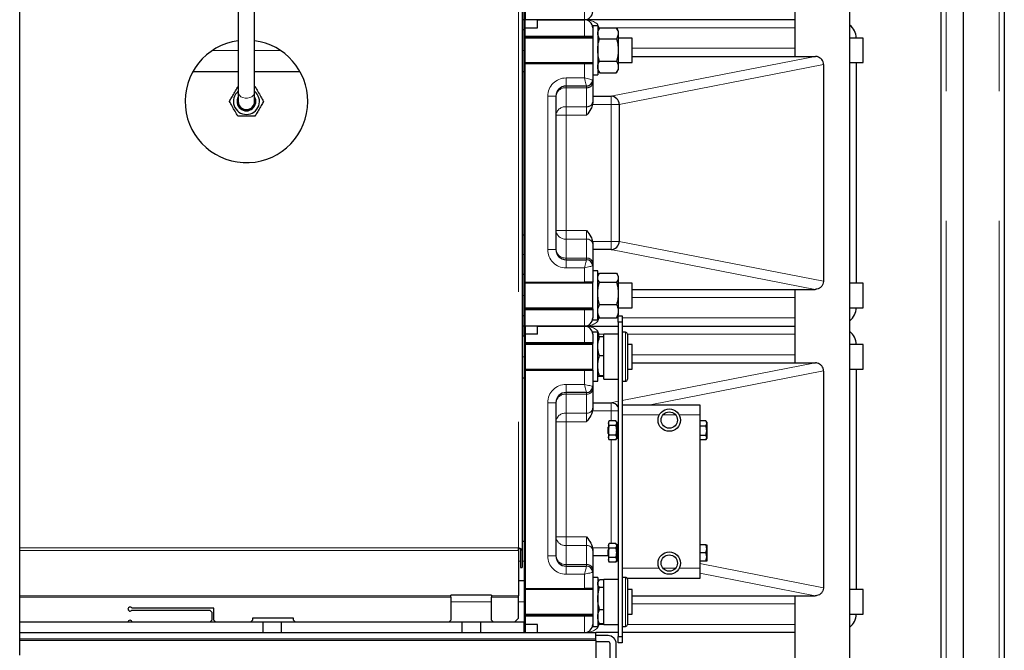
# Model space of a CAD drawing. Header units: millimetres. Extents: x 26 to 242, y 76 to 156.
# Tile 35 of 72: x 111 to 120, y 88 to 94. Entities that reach past the tile are written whole.
import ezdxf

# ---------------------------------------------------------------- set-up
doc = ezdxf.new("R2010")
doc.units = ezdxf.units.MM
doc.linetypes.add('PHANTOM', pattern=[12.7, 6.35, -1.27, 1.27, -1.27, 1.27, -1.27])

msp = doc.modelspace()

# ---------------------------------------------------------------- linework, layer by layer
at = {"color": 8, "linetype": 'PHANTOM', "lineweight": 18}
for p, q in [((119.7933, 104.7668), (119.7933, 79.6651)), ((120.3133, 104.7668), (120.3133, 79.6651)), ((115.6073, 97.72), (115.6073, 88.8642)), ((116.2533, 94.0359), (116.2533, 94.1959)), ((116.2533, 93.8759), (116.2533, 94.0359)), ((116.3933, 93.9559), (116.3833, 93.9559)), ((116.3933, 93.9559), (116.3933, 93.9432)), ((118.3123, 93.9559), (116.3933, 93.9559)), ((116.2533, 93.8759), (115.6733, 93.8759)), ((116.2533, 93.8659), (116.2533, 93.8759)), ((116.2533, 93.8759), (116.3333, 93.8759)), ((112.8633, 93.7359), (112.6117, 93.7359)), ((113.275, 93.7359), (113.0233, 93.7359)), ((115.6633, 93.7359), (115.6433, 93.7359)), ((116.7208, 93.7559), (118.3123, 93.7559)), ((116.2533, 93.4659), (116.2533, 93.6059)), ((116.5111, 93.2859), (118.5111, 93.6759)), ((118.5933, 93.5972), (116.5933, 93.2072)), ((116.0733, 93.4659), (116.2533, 93.4659)), ((116.0733, 93.4659), (116.0733, 93.3859)), ((116.0733, 93.3693), (116.0733, 93.3859)), ((116.0733, 93.3693), (116.0733, 93.1837)), ((116.2733, 93.3693), (116.0733, 93.3693)), ((116.2733, 93.3693), (116.2733, 93.3859)), ((116.2733, 93.1837), (116.2733, 93.3693)), ((115.8933, 91.7859), (115.8933, 93.2859)), ((115.8933, 93.2859), (115.9733, 93.2859)), ((116.5133, 93.2859), (116.5133, 93.2059)), ((116.0733, 93.1837), (116.2733, 93.1837)), ((116.0733, 93.1837), (116.0733, 93.1003)), ((116.2733, 93.1003), (116.2733, 93.1837)), ((116.5133, 93.2059), (116.3315, 93.2059)), ((116.5133, 91.8659), (116.5133, 93.2059)), ((116.5933, 93.2059), (116.5133, 93.2059)), ((115.9733, 93.1003), (116.0733, 93.1003)), ((116.0733, 93.1003), (116.0733, 91.9716)), ((116.2733, 93.1003), (116.0733, 93.1003)), ((115.9733, 91.9716), (116.0733, 91.9716)), ((116.0733, 91.8881), (116.0733, 91.9716)), ((116.0733, 91.9716), (116.2733, 91.9716)), ((116.2733, 91.8881), (116.2733, 91.9716)), ((116.0733, 91.8881), (116.0733, 91.7025)), ((116.2733, 91.8881), (116.0733, 91.8881)), ((116.2733, 91.7025), (116.2733, 91.8881)), ((115.8933, 91.7859), (115.9733, 91.7859)), ((116.3315, 91.8659), (116.5133, 91.8659)), ((118.5111, 91.3959), (116.5111, 91.7859)), ((116.5933, 91.8659), (116.5133, 91.8659)), ((116.5133, 91.8659), (116.5133, 91.7859)), ((116.5933, 91.8647), (118.5933, 91.4747)), ((115.6633, 91.7359), (115.6433, 91.7359)), ((116.0733, 91.6859), (116.0733, 91.7025)), ((116.0733, 91.7025), (116.2733, 91.7025)), ((116.0733, 91.6059), (116.0733, 91.6859)), ((116.2733, 91.6859), (116.2733, 91.7025)), ((116.2533, 91.6059), (116.0733, 91.6059)), ((116.2533, 91.4659), (116.2533, 91.6059)), ((115.6633, 91.3359), (115.6433, 91.3359)), ((118.3123, 91.3159), (116.7208, 91.3159)), ((115.6733, 91.1959), (116.2533, 91.1959)), ((116.2533, 91.1959), (116.2533, 91.2059)), ((116.3333, 91.1959), (116.2533, 91.1959)), ((116.2533, 91.0359), (116.2533, 91.1959)), ((116.3933, 91.1159), (116.3833, 91.1159)), ((116.3933, 91.1253), (116.3933, 91.1159)), ((116.3933, 91.1159), (116.5833, 91.1159)), ((116.6233, 91.1159), (118.3123, 91.1159)), ((116.2533, 90.8759), (116.2533, 91.0359)), ((116.3933, 90.9559), (116.3833, 90.9559)), ((116.3933, 90.9559), (116.3933, 90.9286)), ((116.4433, 90.9559), (116.3933, 90.9559)), ((116.6533, 90.8805), (116.6533, 90.9759)), ((118.3123, 90.9559), (116.6733, 90.9559)), ((116.2533, 90.8759), (115.6733, 90.8759)), ((116.2533, 90.8659), (116.2533, 90.8759)), ((116.2533, 90.8759), (116.3333, 90.8759)), ((116.6533, 90.4959), (116.6533, 90.8805)), ((115.6633, 90.7359), (115.6433, 90.7359)), ((116.7208, 90.7559), (118.3123, 90.7559)), ((116.6233, 90.3078), (118.5111, 90.6759)), ((116.2533, 90.4659), (116.2533, 90.6059)), ((118.5933, 90.5972), (116.8945, 90.2659)), ((116.0733, 90.4659), (116.2533, 90.4659)), ((116.0733, 90.4659), (116.0733, 90.3859)), ((116.0733, 90.3693), (116.0733, 90.3859)), ((116.0733, 90.3693), (116.0733, 90.1837)), ((116.2733, 90.3693), (116.0733, 90.3693)), ((116.2733, 90.3693), (116.2733, 90.3859)), ((116.2733, 90.1837), (116.2733, 90.3693)), ((115.8933, 88.7859), (115.8933, 90.2859)), ((115.8933, 90.2859), (115.9733, 90.2859)), ((116.5111, 90.2859), (116.5833, 90.3)), ((116.5133, 90.2859), (116.5133, 90.2059)), ((116.0733, 90.1837), (116.2733, 90.1837)), ((116.0733, 90.1837), (116.0733, 90.1003)), ((116.2733, 90.1003), (116.2733, 90.1837)), ((116.5133, 90.2059), (116.3315, 90.2059)), ((116.5833, 90.2059), (116.5133, 90.2059)), ((116.5133, 90.1083), (116.5133, 90.2059)), ((116.9853, 90.1659), (116.6233, 90.1659)), ((117.1458, 90.1659), (117.0209, 90.1659)), ((117.3833, 90.1659), (117.1813, 90.1659)), ((115.9733, 90.1003), (116.0733, 90.1003)), ((116.0733, 90.1003), (116.0733, 88.9716)), ((116.2733, 90.1003), (116.0733, 90.1003)), ((116.5133, 88.9083), (116.5133, 89.9235)), ((115.9733, 88.9716), (116.0733, 88.9716)), ((116.0733, 88.8881), (116.0733, 88.9716)), ((116.0733, 88.9716), (116.2733, 88.9716)), ((116.0733, 88.8881), (116.0733, 88.7025)), ((116.2733, 88.8881), (116.0733, 88.8881)), ((116.2733, 88.8881), (116.2733, 88.9716)), ((116.2733, 88.7025), (116.2733, 88.8881)), ((115.6073, 88.8642), (110.7233, 88.8642)), ((115.6073, 88.8387), (110.7233, 88.8387)), ((115.8933, 88.7859), (115.9733, 88.7859)), ((116.3315, 88.8659), (116.4883, 88.8659)), ((115.6273, 88.7359), (115.6073, 88.7359)), ((115.6633, 88.7359), (115.6433, 88.7359)), ((116.0733, 88.6859), (116.0733, 88.7025)), ((116.0733, 88.7025), (116.2733, 88.7025)), ((116.2733, 88.6859), (116.2733, 88.7025)), ((117.3833, 88.7106), (118.5933, 88.4747)), ((116.0733, 88.6059), (116.0733, 88.6859)), ((116.2533, 88.6059), (116.0733, 88.6059)), ((116.2533, 88.4659), (116.2533, 88.6059)), ((116.6233, 88.6659), (116.9853, 88.6659)), ((117.0209, 88.6659), (117.1458, 88.6659)), ((117.1813, 88.6659), (117.3833, 88.6659)), ((118.5111, 88.3959), (117.3833, 88.6158)), ((116.6533, 88.5019), (116.6533, 88.5759)), ((116.6533, 88.0959), (116.6533, 88.5019)), ((110.7233, 88.3951), (114.9433, 88.3951)), ((114.9433, 88.381), (110.7233, 88.381)), ((115.3433, 88.3359), (114.9433, 88.3359)), ((115.3433, 88.3951), (115.6073, 88.3951)), ((115.6073, 88.381), (115.3433, 88.381)), ((115.6633, 88.3359), (115.6073, 88.3359)), ((118.3123, 88.3159), (116.7208, 88.3159)), ((115.6733, 88.1959), (116.2533, 88.1959)), ((116.2533, 88.1959), (116.2533, 88.2059)), ((116.3333, 88.1959), (116.2533, 88.1959)), ((116.2533, 88.0359), (116.2533, 88.1959)), ((116.3933, 88.1159), (116.3833, 88.1159)), ((116.3933, 88.13), (116.3933, 88.1159)), ((116.3933, 88.1159), (116.4433, 88.1159)), ((116.6733, 88.1159), (118.3123, 88.1159)), ((116.3633, 87.9585), (110.7233, 87.9585))]:
    msp.add_line(p, q, dxfattribs=at)
at = {"color": 7, "linetype": 'Continuous', "lineweight": 25}
for p, q in [((119.9633, 79.6651), (119.9633, 104.7668)), ((120.3633, 104.7559), (120.3633, 79.6759)), ((119.7433, 104.3859), (119.7433, 80.0442)), ((115.6433, 97.6438), (115.6433, 88.8442)), ((118.8503, 87.5879), (118.8503, 97.0887)), ((115.6633, 97.0359), (115.6633, 94.0359)), ((115.6733, 97.0359), (115.6733, 94.0359)), ((110.7233, 87.8142), (110.7233, 96.5142)), ((112.8633, 94.5868), (112.8633, 93.3238)), ((113.0233, 93.3238), (113.0233, 94.5886)), ((118.3123, 94.3959), (118.3123, 93.6759)), ((115.6633, 94.0359), (115.6633, 94.1359)), ((115.6633, 94.0359), (115.6433, 94.0359)), ((115.6633, 93.9359), (115.6633, 94.0359)), ((115.6733, 94.0359), (115.6633, 94.0359)), ((115.6633, 91.0359), (115.6633, 94.0359)), ((116.2533, 94.0359), (115.6733, 94.0359)), ((115.6733, 91.0359), (115.6733, 94.0359)), ((115.7933, 93.9559), (115.7933, 94.0359)), ((115.7933, 94.0359), (116.2533, 94.0359)), ((118.3123, 94.0359), (116.2533, 94.0359)), ((115.6633, 93.9359), (115.6433, 93.9359)), ((115.6733, 93.9559), (115.7933, 93.9559)), ((116.3833, 93.9759), (116.3333, 93.9759)), ((116.3333, 93.9759), (116.3333, 93.9559)), ((116.3333, 93.9559), (116.3333, 93.8759)), ((116.3833, 93.9759), (116.3833, 93.7339)), ((116.3989, 93.9529), (116.3833, 93.9259)), ((116.4003, 93.9553), (116.5663, 93.9553)), ((116.5833, 93.9259), (116.5677, 93.9529)), ((116.5833, 93.9259), (116.5833, 93.9023)), ((116.5833, 93.9023), (116.5833, 93.7396)), ((115.6733, 93.8659), (116.2533, 93.8659)), ((116.3333, 93.8559), (115.6733, 93.8559)), ((116.3333, 93.8659), (116.2533, 93.8659)), ((116.3333, 93.8759), (116.3333, 93.8659)), ((116.3333, 93.8659), (116.3333, 93.7339)), ((116.4003, 93.8493), (116.5663, 93.8493)), ((116.7208, 93.8559), (116.5833, 93.8559)), ((116.7208, 93.7359), (116.7208, 93.8559)), ((118.9808, 93.8559), (118.8503, 93.8559)), ((118.9808, 93.7359), (118.9808, 93.8559)), ((116.3333, 93.7339), (116.3333, 93.6059)), ((116.3833, 93.7339), (116.3833, 93.4959)), ((116.5833, 93.7396), (116.5833, 93.5732)), ((116.7208, 93.6159), (116.7208, 93.7359)), ((118.9808, 93.6159), (118.9808, 93.7359)), ((115.6733, 93.6159), (116.3333, 93.6159)), ((115.6733, 93.6059), (116.2533, 93.6059)), ((116.2533, 93.6059), (116.3333, 93.6059)), ((116.3333, 93.6059), (116.3333, 93.4459)), ((116.4003, 93.6299), (116.5663, 93.6299)), ((116.5833, 93.6159), (116.7208, 93.6159)), ((116.7208, 93.6759), (118.5111, 93.6759)), ((118.5111, 93.6759), (118.5133, 93.6759)), ((118.8503, 93.6159), (118.9808, 93.6159)), ((118.9133, 93.6159), (118.9133, 91.4559)), ((112.8633, 93.5259), (112.4181, 93.5259)), ((113.4686, 93.5259), (113.0233, 93.5259)), ((115.6633, 93.5259), (115.6433, 93.5259)), ((116.3833, 93.5459), (116.3989, 93.5189)), ((116.3987, 93.5194), (116.4003, 93.5166)), ((116.4003, 93.5166), (116.5663, 93.5166)), ((116.5663, 93.5166), (116.5679, 93.5194)), ((116.5677, 93.5189), (116.5833, 93.5459)), ((116.5833, 93.5732), (116.5833, 93.5459)), ((118.5933, 93.5959), (118.5933, 91.4759)), ((116.3333, 93.4959), (116.3833, 93.4959)), ((116.3333, 93.4459), (116.3333, 93.4194)), ((116.3333, 93.4194), (116.3333, 93.2338)), ((112.8596, 93.3809), (112.8633, 93.3809)), ((112.8633, 93.3238), (112.8633, 93.2359)), ((113.0233, 93.3809), (113.027, 93.3809)), ((113.0233, 93.2359), (113.0233, 93.3238)), ((116.2733, 93.3859), (116.0733, 93.3859)), ((115.9733, 93.2859), (115.9733, 91.7859)), ((116.3333, 93.2236), (116.3315, 93.2059)), ((116.3333, 93.2859), (116.5133, 93.2859)), ((116.3333, 93.2338), (116.3333, 93.2236)), ((116.5933, 93.2059), (116.5933, 91.8659)), ((115.6633, 91.9259), (115.6433, 91.9259)), ((116.3315, 91.8659), (116.3333, 91.8483)), ((116.3333, 91.8483), (116.3333, 91.8381)), ((116.3333, 91.8381), (116.3333, 91.6524)), ((116.5133, 91.7859), (116.3333, 91.7859)), ((116.0733, 91.6859), (116.2733, 91.6859)), ((116.3333, 91.6524), (116.3333, 91.6259)), ((116.3333, 91.6259), (116.3333, 91.4659)), ((115.6633, 91.5421), (115.6433, 91.5421)), ((116.3833, 91.5759), (116.3333, 91.5759)), ((116.3833, 91.5098), (116.3833, 91.5759)), ((116.3939, 91.5442), (116.3833, 91.5259)), ((116.3833, 91.0959), (116.3833, 91.5098)), ((116.4003, 91.5541), (116.5663, 91.5541)), ((116.5833, 91.5259), (116.5727, 91.5442)), ((116.5833, 91.5259), (116.5833, 91.5095)), ((116.5833, 91.5095), (116.5833, 91.3558)), ((115.6733, 91.4659), (116.2533, 91.4659)), ((116.3333, 91.4559), (115.6733, 91.4559)), ((116.3333, 91.4659), (116.2533, 91.4659)), ((116.3333, 91.2059), (116.3333, 91.4659)), ((116.4003, 91.4649), (116.5663, 91.4649)), ((116.7208, 91.4559), (116.5833, 91.4559)), ((116.7208, 91.3359), (116.7208, 91.4559)), ((116.7208, 91.3959), (118.5111, 91.3959)), ((118.3123, 91.3959), (118.3123, 90.6759)), ((118.5133, 91.3959), (118.5111, 91.3959)), ((118.9808, 91.4559), (118.8503, 91.4559)), ((118.9808, 91.3359), (118.9808, 91.4559)), ((116.5833, 91.3558), (116.5833, 91.1822)), ((116.7208, 91.2159), (116.7208, 91.3359)), ((118.9808, 91.2159), (118.9808, 91.3359)), ((115.6733, 91.2159), (116.3333, 91.2159)), ((115.6733, 91.2059), (116.2533, 91.2059)), ((116.2533, 91.2059), (116.3333, 91.2059)), ((116.3333, 91.2059), (116.3333, 91.1959)), ((116.3333, 91.1959), (116.3333, 91.1159)), ((116.4003, 91.2467), (116.5663, 91.2467)), ((116.5833, 91.2159), (116.7208, 91.2159)), ((118.8503, 91.2159), (118.9808, 91.2159)), ((115.6633, 91.1359), (115.6433, 91.1359)), ((115.6633, 91.0359), (115.6633, 91.1359)), ((116.3333, 91.0959), (116.3333, 91.1159)), ((116.3833, 91.1459), (116.3939, 91.1276)), ((116.3944, 91.128), (116.4003, 91.1177)), ((116.4003, 91.1177), (116.5663, 91.1177)), ((116.5663, 91.1177), (116.5721, 91.128)), ((116.5727, 91.1276), (116.5833, 91.1459)), ((116.5833, 91.1822), (116.5833, 91.1459)), ((116.5833, 91.1359), (116.6233, 91.1359)), ((116.5833, 91.0759), (116.5833, 91.1359)), ((116.6233, 91.1359), (116.6233, 91.0759)), ((115.6633, 91.0359), (115.6433, 91.0359)), ((115.6633, 90.9359), (115.6633, 91.0359)), ((115.6733, 91.0359), (115.6633, 91.0359)), ((115.6633, 91.0359), (115.6633, 88.0359)), ((116.2533, 91.0359), (115.6733, 91.0359)), ((115.6733, 91.0359), (115.6733, 88.0359)), ((115.7933, 91.0359), (116.2533, 91.0359)), ((115.7933, 90.9559), (115.7933, 91.0359)), ((116.2533, 91.0359), (116.5833, 91.0359)), ((116.3333, 91.0959), (116.3833, 91.0959)), ((116.6233, 91.0759), (116.5833, 91.0759)), ((116.5833, 91.0759), (116.5833, 87.9959)), ((116.6233, 91.0759), (116.6233, 87.9959)), ((116.6233, 91.0359), (118.3123, 91.0359)), ((115.6633, 90.9359), (115.6433, 90.9359)), ((115.7933, 90.9559), (115.6733, 90.9559)), ((116.3833, 90.9759), (116.3333, 90.9759)), ((116.3333, 90.9559), (116.3333, 90.9759)), ((116.3333, 90.9559), (116.3333, 90.8759)), ((116.3833, 90.5888), (116.3833, 90.9759)), ((116.4433, 90.9296), (116.4003, 90.9296)), ((116.5833, 90.9559), (116.4433, 90.9559)), ((116.4433, 90.5159), (116.4433, 90.9559)), ((116.6533, 90.9759), (116.6233, 90.9759)), ((116.6733, 90.9559), (116.6733, 90.8684)), ((115.6733, 90.8659), (116.2533, 90.8659)), ((116.3333, 90.8559), (115.6733, 90.8559)), ((116.3333, 90.8659), (116.2533, 90.8659)), ((116.3333, 90.8759), (116.3333, 90.8659)), ((116.3333, 90.6059), (116.3333, 90.8659)), ((116.6733, 90.8684), (116.6733, 90.5159)), ((116.7208, 90.8559), (116.6733, 90.8559)), ((116.7208, 90.7531), (116.7208, 90.8559)), ((118.9808, 90.8559), (118.8503, 90.8559)), ((118.9808, 90.7531), (118.9808, 90.8559)), ((116.4433, 90.7436), (116.4003, 90.7436)), ((116.7208, 90.6159), (116.7208, 90.7531)), ((118.9808, 90.6159), (118.9808, 90.7531)), ((116.7208, 90.6759), (118.5111, 90.6759)), ((118.5111, 90.6759), (118.5133, 90.6759)), ((115.6633, 90.5259), (115.6433, 90.5259)), ((115.6733, 90.6159), (116.3333, 90.6159)), ((115.6733, 90.6059), (116.2533, 90.6059)), ((116.2533, 90.6059), (116.3333, 90.6059)), ((116.3333, 90.6059), (116.3333, 90.4459)), ((116.3833, 90.4959), (116.3833, 90.5888)), ((116.4433, 90.5499), (116.4003, 90.5499)), ((116.4433, 90.5422), (116.4003, 90.5422)), ((116.6733, 90.6159), (116.7208, 90.6159)), ((118.5933, 90.5959), (118.5933, 88.4759)), ((118.8503, 90.6159), (118.9808, 90.6159)), ((118.9133, 90.6159), (118.9133, 88.4559)), ((116.3333, 90.4959), (116.3833, 90.4959)), ((116.3333, 90.4459), (116.3333, 90.4194)), ((116.4433, 90.5159), (116.5833, 90.5159)), ((116.6233, 90.4959), (116.6533, 90.4959)), ((116.2733, 90.3859), (116.0733, 90.3859)), ((116.3333, 90.4194), (116.3333, 90.2338)), ((115.9733, 90.2859), (115.9733, 88.7859)), ((116.3333, 90.2859), (116.5133, 90.2859)), ((116.3333, 90.2338), (116.3333, 90.2236)), ((116.6233, 90.2659), (117.3833, 90.2659)), ((117.3833, 90.2659), (117.3833, 90.1659)), ((116.3333, 90.2236), (116.3315, 90.2059)), ((117.3833, 90.1659), (117.3833, 88.6659)), ((116.4883, 90.0509), (116.4833, 90.0459)), ((116.4833, 90.0289), (116.4833, 90.0459)), ((116.4955, 90.1083), (116.4883, 90.0959)), ((116.4883, 90.0959), (116.4883, 90.0852)), ((116.4883, 90.0852), (116.4883, 90.0159)), ((116.4955, 90.0621), (116.4883, 90.0852)), ((116.5612, 90.1083), (116.4955, 90.1083)), ((116.5612, 90.0621), (116.4955, 90.0621)), ((116.5683, 90.0959), (116.5612, 90.1083)), ((116.5612, 90.0621), (116.5683, 90.0852)), ((116.5683, 90.0959), (116.5683, 90.0852)), ((116.5833, 90.0939), (116.5683, 90.0939)), ((116.5683, 90.0852), (116.5683, 90.0159)), ((117.4422, 90.108), (117.3833, 90.108)), ((117.4422, 90.0558), (117.3833, 90.0558)), ((117.4422, 90.108), (117.4444, 90.1044)), ((117.4422, 90.0558), (117.4493, 90.0819)), ((117.4493, 90.0959), (117.4443, 90.1046)), ((117.4493, 90.0959), (117.4493, 90.0819)), ((117.4493, 90.0819), (117.4493, 90.0098)), ((116.4833, 89.9859), (116.4833, 90.0289)), ((116.4833, 89.9859), (116.4883, 89.9809)), ((116.4883, 90.0159), (116.4883, 89.9466)), ((116.4955, 89.9235), (116.4883, 89.9466)), ((116.4883, 89.9466), (116.4883, 89.9359)), ((116.5612, 89.9697), (116.4955, 89.9697)), ((116.5612, 89.9235), (116.5683, 89.9466)), ((116.5683, 90.0159), (116.5683, 89.9466)), ((116.5683, 89.9466), (116.5683, 89.9359)), ((117.4422, 89.9637), (117.3833, 89.9637)), ((117.4422, 89.9637), (117.4493, 90.0098)), ((117.4493, 90.0098), (117.4493, 89.9438)), ((117.4493, 89.9438), (117.4493, 89.9359)), ((116.4883, 89.9359), (116.4955, 89.9235)), ((116.5612, 89.9235), (116.4955, 89.9235)), ((116.5612, 89.9235), (116.5683, 89.9359)), ((116.5683, 89.9379), (116.5833, 89.9379)), ((117.4422, 89.9238), (117.3833, 89.9238)), ((117.4443, 89.9272), (117.4493, 89.9359)), ((115.6633, 88.9259), (115.6433, 88.9259)), ((116.4955, 88.9083), (116.4883, 88.8959)), ((116.4883, 88.8959), (116.4883, 88.8852)), ((116.4955, 88.8621), (116.4883, 88.8852)), ((116.4883, 88.8852), (116.4883, 88.8159)), ((116.5612, 88.9083), (116.4955, 88.9083)), ((116.5683, 88.8959), (116.5612, 88.9083)), ((116.5612, 88.8621), (116.5683, 88.8852)), ((116.5683, 88.8959), (116.5683, 88.8852)), ((116.5833, 88.8939), (116.5683, 88.8939)), ((116.5683, 88.8852), (116.5683, 88.8159)), ((117.4422, 88.8959), (117.3833, 88.8959)), ((117.4493, 88.8959), (117.4493, 88.8559)), ((115.6073, 88.8387), (115.6073, 88.8642)), ((115.6073, 88.8387), (115.6073, 88.3951)), ((115.6273, 88.8442), (115.6433, 88.8442)), ((115.6273, 88.8442), (115.6273, 88.6725)), ((115.6433, 88.8442), (115.6433, 88.6725)), ((116.3315, 88.8659), (116.3333, 88.8483)), ((116.3333, 88.8483), (116.3333, 88.8381)), ((116.3333, 88.8381), (116.3333, 88.6524)), ((116.4833, 88.7859), (116.3333, 88.7859)), ((116.4883, 88.8509), (116.4833, 88.8459)), ((116.4833, 88.8159), (116.4833, 88.8459)), ((116.4833, 88.7859), (116.4833, 88.8159)), ((116.4833, 88.7859), (116.4883, 88.7809)), ((116.4883, 88.8159), (116.4883, 88.7466)), ((116.5612, 88.8621), (116.4955, 88.8621)), ((116.5683, 88.8159), (116.5683, 88.7466)), ((117.4422, 88.8159), (117.3833, 88.8159)), ((117.4422, 88.8159), (117.4493, 88.8559)), ((117.4493, 88.8559), (117.4493, 88.7759)), ((116.4955, 88.7235), (116.4883, 88.7466)), ((116.4883, 88.7466), (116.4883, 88.7359)), ((116.4883, 88.7359), (116.4955, 88.7235)), ((116.5612, 88.7697), (116.4955, 88.7697)), ((116.5612, 88.7235), (116.4955, 88.7235)), ((116.5612, 88.7235), (116.5683, 88.7466)), ((116.5612, 88.7235), (116.5683, 88.7359)), ((116.5683, 88.7466), (116.5683, 88.7359)), ((116.5683, 88.7379), (116.5833, 88.7379)), ((117.4422, 88.7359), (117.3833, 88.7359)), ((117.4422, 88.7359), (117.4493, 88.7759)), ((117.4493, 88.7759), (117.4493, 88.7359)), ((115.6273, 88.6725), (115.6433, 88.6725)), ((116.0733, 88.6859), (116.2733, 88.6859)), ((116.3333, 88.6524), (116.3333, 88.6259)), ((116.3333, 88.6259), (116.3333, 88.4659)), ((117.3833, 88.6659), (117.3833, 88.5659)), ((115.6633, 88.5421), (115.6073, 88.5421)), ((116.3833, 88.5759), (116.3333, 88.5759)), ((116.3833, 88.5759), (116.3833, 88.0959)), ((116.3908, 88.5388), (116.3833, 88.5259)), ((116.4433, 88.5522), (116.4003, 88.5522)), ((116.5833, 88.5559), (116.4433, 88.5559)), ((116.4433, 88.1159), (116.4433, 88.5559)), ((116.6533, 88.5759), (116.6233, 88.5759)), ((117.3833, 88.5659), (116.6706, 88.5659)), ((116.6733, 88.5559), (116.6733, 88.4881)), ((115.3433, 88.4006), (114.9433, 88.4006)), ((114.9433, 88.3951), (114.9433, 88.4006)), ((115.3433, 88.4006), (115.3433, 88.3951)), ((115.6733, 88.4659), (116.2533, 88.4659)), ((116.3333, 88.4559), (115.6733, 88.4559)), ((116.3333, 88.4659), (116.2533, 88.4659)), ((116.3333, 88.4659), (116.3333, 88.2059)), ((116.4433, 88.4758), (116.4003, 88.4758)), ((116.6733, 88.4881), (116.6733, 88.1159)), ((116.7208, 88.4559), (116.6733, 88.4559)), ((116.7208, 88.3566), (116.7208, 88.4559)), ((118.9808, 88.4559), (118.8503, 88.4559)), ((118.9808, 88.4551), (118.9808, 88.4559)), ((118.9808, 88.2159), (118.9808, 88.4551)), ((114.9433, 88.381), (114.9433, 88.3951)), ((114.9433, 88.381), (114.9433, 88.1559)), ((115.3433, 88.3951), (115.3433, 88.381)), ((115.3433, 88.1559), (115.3433, 88.381)), ((115.6073, 88.381), (115.6073, 88.3951)), ((115.6073, 88.1759), (115.6073, 88.381)), ((116.7208, 88.3959), (118.5111, 88.3959)), ((116.7208, 88.2159), (116.7208, 88.3566)), ((118.3123, 88.3959), (118.3123, 87.5879)), ((118.5133, 88.3959), (118.5111, 88.3959)), ((112.6233, 88.2759), (111.8206, 88.2759)), ((111.8206, 88.2559), (112.5833, 88.2559)), ((112.6033, 88.2359), (112.5833, 88.2559)), ((112.6033, 88.2359), (112.6033, 88.1559)), ((112.6233, 88.1559), (112.6233, 88.2759)), ((115.6733, 88.2159), (116.3333, 88.2159)), ((116.4433, 88.2595), (116.4003, 88.2595)), ((116.6733, 88.2159), (116.7208, 88.2159)), ((118.8503, 88.2159), (118.9808, 88.2159)), ((113.1033, 88.1359), (110.7233, 88.1359)), ((112.5833, 88.1359), (112.6033, 88.1559)), ((112.6233, 88.1559), (112.6433, 88.1359)), ((112.9833, 88.1359), (113.0033, 88.1559)), ((113.4033, 88.1759), (113.0033, 88.1759)), ((113.0033, 88.1759), (113.0033, 88.1559)), ((113.1033, 88.1359), (113.1033, 88.0359)), ((113.2833, 88.1359), (113.1033, 88.1359)), ((113.2833, 88.1359), (113.2833, 88.0359)), ((115.0533, 88.1359), (113.2833, 88.1359)), ((113.4033, 88.1559), (113.4033, 88.1759)), ((113.4033, 88.1559), (113.4233, 88.1359)), ((114.9233, 88.1359), (114.9433, 88.1559)), ((115.0533, 88.1359), (115.0533, 88.0359)), ((115.2333, 88.1359), (115.0533, 88.1359)), ((115.2333, 88.1359), (115.2333, 88.0359)), ((115.6633, 88.1359), (115.2333, 88.1359)), ((115.3433, 88.1559), (115.3633, 88.1359)), ((115.5673, 88.1359), (115.6073, 88.1759)), ((115.6633, 88.0359), (115.6633, 88.1359)), ((115.6733, 88.2059), (116.2533, 88.2059)), ((115.7933, 88.1159), (115.6733, 88.1159)), ((115.7933, 88.0359), (115.7933, 88.1159)), ((116.2533, 88.2059), (116.3333, 88.2059)), ((116.3333, 88.2059), (116.3333, 88.1959)), ((116.3333, 88.1959), (116.3333, 88.1159)), ((116.3333, 88.1159), (116.3333, 88.0959)), ((116.3833, 88.1459), (116.3908, 88.133)), ((116.3912, 88.1332), (116.4003, 88.1196)), ((116.4433, 88.1196), (116.4003, 88.1196)), ((116.4433, 88.1159), (116.5833, 88.1159)), ((110.7233, 88.0359), (116.3633, 88.0359)), ((116.3333, 88.0959), (116.3833, 88.0959)), ((116.3633, 87.9759), (116.3633, 88.0359)), ((116.5833, 88.0359), (116.3633, 88.0359)), ((116.6233, 88.0959), (116.6533, 88.0959)), ((118.3123, 88.0359), (116.6233, 88.0359)), ((110.7233, 87.9759), (116.3633, 87.9759)), ((116.4833, 88.0059), (116.3633, 88.0059)), ((116.3633, 87.9585), (116.3633, 87.9759)), ((116.3633, 87.9585), (116.3633, 87.562)), ((116.4833, 87.9459), (116.3633, 87.9459)), ((116.5033, 87.2859), (116.5033, 87.9259)), ((116.5633, 87.2859), (116.5633, 87.9259)), ((116.5833, 87.9959), (116.6233, 87.9959)), ((116.5833, 87.9359), (116.5833, 87.9959)), ((116.6233, 87.9359), (116.5833, 87.9359)), ((116.6233, 87.9959), (116.6233, 87.9359))]:
    msp.add_line(p, q, dxfattribs=at)
at = {"color": 8, "linetype": 'PHANTOM', "lineweight": 18, "flags": 128}
for points in [[(116.2733, 93.3859), (116.2729, 93.3875), (116.2718, 93.392), (116.2699, 93.3994), (116.2675, 93.4094), (116.2644, 93.4215), (116.261, 93.4353), (116.2572, 93.4503), (116.2533, 93.4659)], [(116.2533, 93.4659), (116.2672, 93.4624), (116.2807, 93.4591), (116.2933, 93.4559), (116.3047, 93.4531), (116.3146, 93.4506), (116.3226, 93.4486), (116.3285, 93.4471), (116.3321, 93.4462), (116.3333, 93.4459)], [(112.8633, 93.3238), (112.8653, 93.3112), (112.874, 93.2955), (112.8889, 93.2823), (112.9086, 93.2728), (112.9314, 93.2679), (112.9552, 93.2679), (112.978, 93.2728), (112.9977, 93.2823), (113.0126, 93.2955), (113.0213, 93.3112), (113.0233, 93.3238)], [(116.2533, 91.6059), (116.2568, 91.6198), (116.2602, 91.6333), (116.2633, 91.6459), (116.2662, 91.6573), (116.2686, 91.6672), (116.2706, 91.6752), (116.2721, 91.6811), (116.273, 91.6847), (116.2733, 91.6859)], [(116.3333, 91.6259), (116.3321, 91.6256), (116.3285, 91.6247), (116.3226, 91.6232), (116.3146, 91.6212), (116.3047, 91.6188), (116.2933, 91.6159), (116.2807, 91.6128), (116.2672, 91.6094), (116.2533, 91.6059)], [(116.2733, 90.3859), (116.2729, 90.3875), (116.2718, 90.392), (116.2699, 90.3994), (116.2675, 90.4094), (116.2644, 90.4215), (116.261, 90.4353), (116.2572, 90.4503), (116.2533, 90.4659)], [(116.2533, 90.4659), (116.2672, 90.4624), (116.2807, 90.4591), (116.2933, 90.4559), (116.3047, 90.4531), (116.3146, 90.4506), (116.3226, 90.4486), (116.3285, 90.4471), (116.3321, 90.4462), (116.3333, 90.4459)], [(116.2533, 88.6059), (116.2568, 88.6198), (116.2602, 88.6333), (116.2633, 88.6459), (116.2662, 88.6573), (116.2686, 88.6672), (116.2706, 88.6752), (116.2721, 88.6811), (116.273, 88.6847), (116.2733, 88.6859)], [(116.3333, 88.6259), (116.3321, 88.6256), (116.3285, 88.6247), (116.3226, 88.6232), (116.3146, 88.6212), (116.3047, 88.6188), (116.2933, 88.6159), (116.2807, 88.6128), (116.2672, 88.6094), (116.2533, 88.6059)]]:
    msp.add_lwpolyline(points, dxfattribs=at)
at = {"color": 7, "linetype": 'Continuous', "lineweight": 25}
for centre, radius in [((117.0833, 90.1159), 0.11), ((117.0833, 90.1159), 0.08), ((117.0833, 88.7159), 0.11), ((117.0833, 88.7159), 0.08)]:
    msp.add_circle(centre, radius, dxfattribs=at)
for centre, radius, start, end in [((116.2533, 94.1159), 0.08, 270, 0), ((116.2533, 93.9559), 0.08, 0, 90), ((118.7533, 93.8559), 0.16, 0, 52.68116), ((112.9433, 93.2359), 0.6, 97.66226, 0), ((112.9433, 93.2359), 0.6, 0, 82.33774), ((118.5133, 93.5959), 0.08, 0, 0.90131), ((116.2733, 93.4459), 0.06, 270, 0), ((112.9433, 93.2359), 0.1274, 128.8871, 51.1129), ((116.0733, 93.2859), 0.1, 90, 180), ((112.9433, 93.2359), 0.092, 150.40815, 29.59185), ((112.9433, 93.2359), 0.088, 155.38002, 24.61998), ((112.9433, 93.2359), 0.085, 160.25008, 19.74992), ((112.9433, 93.2359), 0.08, 180, 0), ((116.5133, 93.2059), 0.08, 0, 90), ((116.0733, 91.7859), 0.1, 180, 270), ((116.5133, 91.8659), 0.08, 270, 0), ((116.2733, 91.6259), 0.06, 0, 90), ((118.5133, 91.4759), 0.08, 359.09869, 0), ((118.7533, 91.2159), 0.16, 307.31884, 0), ((116.2533, 91.1159), 0.08, 270, 0), ((116.2533, 90.9559), 0.08, 0, 90), ((116.6533, 90.9559), 0.02, 0, 90), ((118.7533, 90.8559), 0.16, 0, 52.68116), ((118.5133, 90.5959), 0.08, 0, 0.90131), ((116.2733, 90.4459), 0.06, 270, 0), ((116.6533, 90.5159), 0.02, 270, 0), ((116.0733, 90.2859), 0.1, 90, 180), ((116.5133, 90.2059), 0.08, 28.95502, 90), ((116.0733, 88.7859), 0.1, 180, 270), ((116.2733, 88.6259), 0.06, 0, 90), ((116.6533, 88.5559), 0.02, 0, 90), ((118.5133, 88.4759), 0.08, 359.09869, 0), ((111.8033, 88.2659), 0.02, 30, 330), ((118.7533, 88.2159), 0.16, 307.31884, 0), ((111.8033, 88.1359), 0.02, 0, 180), ((116.2533, 88.1159), 0.08, 270, 0), ((116.6533, 88.1159), 0.02, 270, 0), ((116.4833, 87.9259), 0.08, 0, 90), ((116.4833, 87.9259), 0.02, 0, 90)]:
    msp.add_arc(centre, radius, start, end, dxfattribs=at)
at = {"color": 8, "linetype": 'PHANTOM', "lineweight": 18}
for centre, radius, start, end in [((116.0733, 93.2859), 0.18, 90, 180), ((116.2779, 93.4249), 0.0557, 265.30312, 354.36709), ((116.0657, 93.2768), 0.0928, 85.30376, 174.36693), ((116.2779, 93.2392), 0.0557, 265.30356, 354.368), ((116.0657, 93.0912), 0.0928, 85.30332, 174.36737), ((116.0657, 91.9807), 0.0928, 185.63263, 274.69668), ((116.2779, 91.8326), 0.0557, 5.63344, 94.69635), ((116.0733, 91.7859), 0.18, 180, 270), ((116.0657, 91.795), 0.0928, 185.63183, 274.69748), ((116.2779, 91.647), 0.0557, 5.63333, 94.69511), ((116.0733, 90.2859), 0.18, 90, 180), ((116.0657, 90.2768), 0.0928, 85.30332, 174.36737), ((116.2779, 90.4249), 0.0557, 265.30356, 354.368), ((116.2779, 90.2392), 0.0557, 265.30312, 354.36709), ((116.0657, 90.0912), 0.0928, 85.30376, 174.36693), ((116.0657, 88.9807), 0.0928, 185.633, 274.69631), ((116.2779, 88.8326), 0.0557, 5.63209, 94.69703), ((116.0733, 88.7859), 0.18, 180, 270), ((116.0657, 88.795), 0.0928, 185.633, 274.69631), ((116.2779, 88.647), 0.0557, 5.63209, 94.69703)]:
    msp.add_arc(centre, radius, start, end, dxfattribs=at)
for centre, start_param, end_param in [((116.2533, 93.9559), 0, 1.570796), ((116.2533, 91.1159), 4.712389, 6.283185), ((116.2533, 90.9559), 0, 1.570796), ((116.2533, 88.1159), 4.712389, 6.283185)]:
    msp.add_ellipse(centre, major_axis=(0.14, 0), ratio=0.571429, start_param=start_param, end_param=end_param, dxfattribs=at)
at = {"color": 7, "linetype": 'Continuous', "lineweight": 25}
for points, knots in [([(116.3833, 93.9023), (116.3835, 93.9066), (116.3844, 93.9246), (116.3934, 93.942), (116.4003, 93.9553)], [0, 0, 0, 0, 0.242387, 1, 1, 1, 1]), ([(116.4003, 93.8493), (116.398, 93.8532), (116.3881, 93.8704), (116.3854, 93.8884), (116.3833, 93.9023)], [0, 0, 0, 0, 0.224391, 1, 1, 1, 1]), ([(116.5663, 93.9553), (116.5732, 93.942), (116.5823, 93.9246), (116.5831, 93.9066), (116.5833, 93.9023)], [0, 0, 0, 0, 0.757613, 1, 1, 1, 1]), ([(116.5833, 93.9023), (116.5812, 93.8884), (116.5786, 93.8704), (116.5686, 93.8532), (116.5663, 93.8493)], [0, 0, 0, 0, 0.775609, 1, 1, 1, 1]), ([(116.3833, 93.7396), (116.3833, 93.7422), (116.3835, 93.7619), (116.3872, 93.799), (116.3959, 93.8324), (116.4003, 93.8493)], [0, 0, 0, 0, 0.070095, 0.530783, 1, 1, 1, 1]), ([(116.5663, 93.8493), (116.5711, 93.8315), (116.5807, 93.7955), (116.5824, 93.7584), (116.5833, 93.7396)], [0, 0, 0, 0, 0.495459, 1, 1, 1, 1]), ([(116.4003, 93.6299), (116.3955, 93.6477), (116.386, 93.6837), (116.3842, 93.7209), (116.3833, 93.7396)], [0, 0, 0, 0, 0.495459, 1, 1, 1, 1]), ([(116.5833, 93.7396), (116.5833, 93.737), (116.5831, 93.7173), (116.5794, 93.6802), (116.5707, 93.6468), (116.5663, 93.6299)], [0, 0, 0, 0, 0.0700951, 0.5307827, 1, 1, 1, 1]), ([(116.3833, 93.5732), (116.3833, 93.5746), (116.3835, 93.5848), (116.3872, 93.6039), (116.3959, 93.6212), (116.4003, 93.6299)], [0, 0, 0, 0, 0.0700955, 0.5307849, 1, 1, 1, 1]), ([(116.5663, 93.6299), (116.5711, 93.6207), (116.5807, 93.6021), (116.5824, 93.5829), (116.5833, 93.5732)], [0, 0, 0, 0, 0.495455, 1, 1, 1, 1]), ([(118.5933, 93.5972), (118.5923, 93.6061), (118.5903, 93.6238), (118.5764, 93.6474), (118.5561, 93.6653), (118.5347, 93.674), (118.5198, 93.6758), (118.5142, 93.6759), (118.5133, 93.6759)], [0, 0, 0, 0, 0.214236, 0.428454, 0.64321, 0.859819, 0.976477, 1, 1, 1, 1]), ([(116.4003, 93.5166), (116.3955, 93.5258), (116.386, 93.5444), (116.3842, 93.5636), (116.3833, 93.5732)], [0, 0, 0, 0, 0.49546, 1, 1, 1, 1]), ([(116.5833, 93.5732), (116.5833, 93.5719), (116.5831, 93.5617), (116.5794, 93.5425), (116.5707, 93.5253), (116.5663, 93.5166)], [0, 0, 0, 0, 0.070091, 0.530786, 1, 1, 1, 1]), ([(112.7759, 93.2359), (112.7826, 93.2475), (112.7977, 93.2737), (112.8223, 93.3163), (112.8436, 93.3532), (112.856, 93.3746), (112.8596, 93.3809)], [0, 0, 0, 0, 0.242159, 0.549929, 0.867139, 1, 1, 1, 1]), ([(113.027, 93.3809), (113.0363, 93.3648), (113.0552, 93.3322), (113.0837, 93.2828), (113.102, 93.2511), (113.1107, 93.2359)], [0, 0, 0, 0, 0.336155, 0.682267, 1, 1, 1, 1]), ([(112.8596, 93.0909), (112.8503, 93.107), (112.8315, 93.1396), (112.803, 93.189), (112.7847, 93.2207), (112.7759, 93.2359)], [0, 0, 0, 0, 0.336155, 0.68227, 1, 1, 1, 1]), ([(113.1107, 93.2359), (113.1071, 93.2296), (113.095, 93.2086), (113.0737, 93.1717), (113.0491, 93.1291), (113.0337, 93.1025), (113.027, 93.0909)], [0, 0, 0, 0, 0.132867, 0.440871, 0.757839, 1, 1, 1, 1]), ([(116.3315, 93.2059), (116.3269, 93.1909), (116.3151, 93.1519), (116.2886, 93.12), (116.2734, 93.1004), (116.2733, 93.1003)], [0, 0, 0, 0, 0.38602, 0.99767, 1, 1, 1, 1]), ([(113.027, 93.0909), (113.0085, 93.0909), (112.9708, 93.0909), (112.9138, 93.0909), (112.8771, 93.0909), (112.8596, 93.0909)], [0, 0, 0, 0, 0.336156, 0.682269, 1, 1, 1, 1]), ([(116.2733, 91.9716), (116.2734, 91.9715), (116.2886, 91.9518), (116.3151, 91.9199), (116.3269, 91.881), (116.3315, 91.8659)], [0, 0, 0, 0, 0.00233, 0.613971, 1, 1, 1, 1]), ([(116.3833, 91.5095), (116.3833, 91.5106), (116.3835, 91.5186), (116.3872, 91.5337), (116.3959, 91.5473), (116.4003, 91.5541)], [0, 0, 0, 0, 0.070091, 0.530784, 1, 1, 1, 1]), ([(116.4003, 91.4649), (116.3955, 91.4722), (116.386, 91.4868), (116.3842, 91.5019), (116.3833, 91.5095)], [0, 0, 0, 0, 0.495459, 1, 1, 1, 1]), ([(116.5663, 91.5541), (116.5711, 91.5469), (116.5807, 91.5322), (116.5824, 91.5171), (116.5833, 91.5095)], [0, 0, 0, 0, 0.495457, 1, 1, 1, 1]), ([(116.5833, 91.5095), (116.5833, 91.5085), (116.5831, 91.5005), (116.5794, 91.4854), (116.5707, 91.4718), (116.5663, 91.4649)], [0, 0, 0, 0, 0.070093, 0.530787, 1, 1, 1, 1]), ([(116.3833, 91.3558), (116.3833, 91.3584), (116.3835, 91.378), (116.3872, 91.4149), (116.3959, 91.4482), (116.4003, 91.4649)], [0, 0, 0, 0, 0.070083, 0.53078, 1, 1, 1, 1]), ([(116.5663, 91.4649), (116.5711, 91.4472), (116.5807, 91.4115), (116.5824, 91.3745), (116.5833, 91.3558)], [0, 0, 0, 0, 0.49546, 1, 1, 1, 1]), ([(118.5933, 91.4747), (118.5933, 91.4736), (118.593, 91.4636), (118.5886, 91.4447), (118.5743, 91.4218), (118.5536, 91.4053), (118.5321, 91.397), (118.5185, 91.3962), (118.5133, 91.3959)], [0, 0, 0, 0, 0.026016, 0.241089, 0.457973, 0.667972, 0.872837, 1, 1, 1, 1]), ([(116.4003, 91.2467), (116.3955, 91.2645), (116.386, 91.3002), (116.3842, 91.3372), (116.3833, 91.3558)], [0, 0, 0, 0, 0.495455, 1, 1, 1, 1]), ([(116.5833, 91.3558), (116.5833, 91.3532), (116.5831, 91.3337), (116.5794, 91.2967), (116.5707, 91.2635), (116.5663, 91.2467)], [0, 0, 0, 0, 0.070093, 0.530785, 1, 1, 1, 1]), ([(116.3833, 91.1822), (116.3835, 91.1875), (116.3844, 91.2094), (116.3934, 91.2306), (116.4003, 91.2467)], [0, 0, 0, 0, 0.242384, 1, 1, 1, 1]), ([(116.5663, 91.2467), (116.5732, 91.2306), (116.5823, 91.2094), (116.5831, 91.1875), (116.5833, 91.1822)], [0, 0, 0, 0, 0.757616, 1, 1, 1, 1]), ([(116.4003, 91.1177), (116.398, 91.1224), (116.3881, 91.1435), (116.3854, 91.1653), (116.3833, 91.1822)], [0, 0, 0, 0, 0.2243904, 1, 1, 1, 1]), ([(116.5833, 91.1822), (116.5812, 91.1653), (116.5786, 91.1435), (116.5686, 91.1224), (116.5663, 91.1177)], [0, 0, 0, 0, 0.7756093, 1, 1, 1, 1]), ([(116.3833, 90.8366), (116.3835, 90.8442), (116.3844, 90.8757), (116.3934, 90.9064), (116.4003, 90.9296)], [0, 0, 0, 0, 0.2423868, 1, 1, 1, 1]), ([(116.4003, 90.9296), (116.3955, 90.929), (116.386, 90.9278), (116.3842, 90.9265), (116.3833, 90.9258)], [0, 0, 0, 0, 0.495459, 1, 1, 1, 1]), ([(116.4003, 90.7436), (116.398, 90.7504), (116.3881, 90.7807), (116.3854, 90.8122), (116.3833, 90.8366)], [0, 0, 0, 0, 0.224395, 1, 1, 1, 1]), ([(116.3833, 90.6467), (116.3833, 90.649), (116.3835, 90.6664), (116.3872, 90.6992), (116.3959, 90.7287), (116.4003, 90.7436)], [0, 0, 0, 0, 0.070094, 0.530786, 1, 1, 1, 1]), ([(116.4003, 90.5499), (116.3955, 90.5656), (116.386, 90.5973), (116.3842, 90.6302), (116.3833, 90.6467)], [0, 0, 0, 0, 0.49546, 1, 1, 1, 1]), ([(118.5933, 90.5972), (118.5923, 90.6061), (118.5903, 90.6238), (118.5764, 90.6474), (118.5561, 90.6653), (118.5347, 90.674), (118.5198, 90.6759), (118.5142, 90.6759), (118.5133, 90.6759)], [0, 0, 0, 0, 0.2142282, 0.4284472, 0.6432041, 0.8598184, 0.9764768, 1, 1, 1, 1]), ([(116.3833, 90.546), (116.3833, 90.5461), (116.3835, 90.5468), (116.3872, 90.5481), (116.3959, 90.5493), (116.4003, 90.5499)], [0, 0, 0, 0, 0.070091, 0.530784, 1, 1, 1, 1]), ([(116.4003, 90.5422), (116.3955, 90.5428), (116.386, 90.5441), (116.3842, 90.5454), (116.3833, 90.546)], [0, 0, 0, 0, 0.495458, 1, 1, 1, 1]), ([(116.3315, 90.2059), (116.3269, 90.1909), (116.3151, 90.1519), (116.2886, 90.12), (116.2734, 90.1004), (116.2733, 90.1003)], [0, 0, 0, 0, 0.386023, 0.997678, 1, 1, 1, 1]), ([(116.4883, 90.0852), (116.4883, 90.0857), (116.4884, 90.0935), (116.4921, 90.1012), (116.4955, 90.1083)], [0, 0, 0, 0, 0.070187, 1, 1, 1, 1]), ([(116.4883, 90.0159), (116.4884, 90.0197), (116.4888, 90.0354), (116.4926, 90.0506), (116.4955, 90.0621)], [0, 0, 0, 0, 0.244363, 1, 1, 1, 1]), ([(116.5683, 90.0852), (116.5683, 90.0857), (116.5682, 90.0935), (116.5646, 90.1012), (116.5612, 90.1083)], [0, 0, 0, 0, 0.070187, 1, 1, 1, 1]), ([(116.5683, 90.0159), (116.5682, 90.0197), (116.5679, 90.0354), (116.5641, 90.0506), (116.5612, 90.0621)], [0, 0, 0, 0, 0.244363, 1, 1, 1, 1]), ([(117.4493, 90.0819), (117.4493, 90.0825), (117.4492, 90.0914), (117.4456, 90.1), (117.4422, 90.108)], [0, 0, 0, 0, 0.0701859, 1, 1, 1, 1]), ([(117.4493, 90.0098), (117.4493, 90.0109), (117.4492, 90.0264), (117.4456, 90.0417), (117.4422, 90.0558)], [0, 0, 0, 0, 0.070199, 1, 1, 1, 1]), ([(116.4955, 89.9697), (116.4945, 89.9731), (116.4903, 89.9882), (116.4892, 90.0038), (116.4883, 90.0159)], [0, 0, 0, 0, 0.2268911, 1, 1, 1, 1]), ([(116.4883, 89.9466), (116.4883, 89.9472), (116.4884, 89.955), (116.4921, 89.9626), (116.4955, 89.9697)], [0, 0, 0, 0, 0.070189, 1, 1, 1, 1]), ([(116.5612, 89.9697), (116.5621, 89.9731), (116.5663, 89.9882), (116.5675, 90.0038), (116.5683, 90.0159)], [0, 0, 0, 0, 0.2268911, 1, 1, 1, 1]), ([(116.5683, 89.9466), (116.5683, 89.9472), (116.5682, 89.955), (116.5646, 89.9626), (116.5612, 89.9697)], [0, 0, 0, 0, 0.070189, 1, 1, 1, 1]), ([(117.4493, 89.9438), (117.4484, 89.9492), (117.4472, 89.956), (117.443, 89.9624), (117.4422, 89.9637)], [0, 0, 0, 0, 0.804122, 1, 1, 1, 1]), ([(117.4422, 89.9238), (117.4451, 89.929), (117.4489, 89.9355), (117.4492, 89.9423), (117.4493, 89.9438)], [0, 0, 0, 0, 0.7799968, 1, 1, 1, 1]), ([(116.2733, 88.9716), (116.2734, 88.9715), (116.2886, 88.9518), (116.3151, 88.9199), (116.3269, 88.881), (116.3315, 88.8659)], [0, 0, 0, 0, 0.002326, 0.613974, 1, 1, 1, 1]), ([(116.4883, 88.8852), (116.4883, 88.8857), (116.4884, 88.8935), (116.4921, 88.9012), (116.4955, 88.9083)], [0, 0, 0, 0, 0.070181, 1, 1, 1, 1]), ([(116.5683, 88.8852), (116.5683, 88.8857), (116.5682, 88.8935), (116.5646, 88.9012), (116.5612, 88.9083)], [0, 0, 0, 0, 0.070181, 1, 1, 1, 1]), ([(117.4493, 88.8559), (117.4493, 88.8569), (117.4492, 88.8704), (117.4456, 88.8836), (117.4422, 88.8959)], [0, 0, 0, 0, 0.0701823, 1, 1, 1, 1]), ([(117.4422, 88.8959), (117.443, 88.8959), (117.4472, 88.8959), (117.4484, 88.8959), (117.4493, 88.8959)], [0, 0, 0, 0, 0.195887, 1, 1, 1, 1]), ([(115.6433, 88.8442), (115.6429, 88.8457), (115.642, 88.8488), (115.635, 88.8533), (115.6249, 88.8579), (115.6149, 88.8615), (115.609, 88.8636), (115.6073, 88.8642)], [0, 0, 0, 0, 0.2277607, 0.4555853, 0.683405, 0.9112275, 1, 1, 1, 1]), ([(115.6273, 88.8442), (115.6271, 88.8457), (115.6266, 88.8489), (115.6223, 88.8537), (115.6156, 88.8589), (115.6101, 88.8624), (115.6073, 88.8642)], [0, 0, 0, 0, 0.222224, 0.47704, 0.731956, 1, 1, 1, 1]), ([(116.4883, 88.8159), (116.4884, 88.8197), (116.4888, 88.8354), (116.4926, 88.8506), (116.4955, 88.8621)], [0, 0, 0, 0, 0.24436, 1, 1, 1, 1]), ([(116.4955, 88.7697), (116.4945, 88.7731), (116.4903, 88.7882), (116.4892, 88.8038), (116.4883, 88.8159)], [0, 0, 0, 0, 0.226901, 1, 1, 1, 1]), ([(116.5683, 88.8159), (116.5682, 88.8197), (116.5679, 88.8354), (116.5641, 88.8506), (116.5612, 88.8621)], [0, 0, 0, 0, 0.24436, 1, 1, 1, 1]), ([(116.5612, 88.7697), (116.5621, 88.7731), (116.5663, 88.7882), (116.5675, 88.8038), (116.5683, 88.8159)], [0, 0, 0, 0, 0.226901, 1, 1, 1, 1]), ([(117.4493, 88.7759), (117.4493, 88.7769), (117.4492, 88.7904), (117.4456, 88.8036), (117.4422, 88.8159)], [0, 0, 0, 0, 0.070181, 1, 1, 1, 1]), ([(116.4883, 88.7466), (116.4883, 88.7472), (116.4884, 88.755), (116.4921, 88.7626), (116.4955, 88.7697)], [0, 0, 0, 0, 0.07019, 1, 1, 1, 1]), ([(116.5683, 88.7466), (116.5683, 88.7472), (116.5682, 88.755), (116.5646, 88.7626), (116.5612, 88.7697)], [0, 0, 0, 0, 0.07019, 1, 1, 1, 1]), ([(117.4493, 88.7359), (117.4484, 88.7359), (117.4472, 88.7359), (117.443, 88.7359), (117.4422, 88.7359)], [0, 0, 0, 0, 0.804113, 1, 1, 1, 1]), ([(116.3833, 88.514), (116.3833, 88.5149), (116.3835, 88.5218), (116.3872, 88.5347), (116.3959, 88.5464), (116.4003, 88.5522)], [0, 0, 0, 0, 0.070092, 0.530786, 1, 1, 1, 1]), ([(116.4003, 88.4758), (116.3955, 88.482), (116.386, 88.4946), (116.3842, 88.5075), (116.3833, 88.514)], [0, 0, 0, 0, 0.495458, 1, 1, 1, 1]), ([(116.3833, 88.3677), (116.3854, 88.3961), (116.3881, 88.4327), (116.398, 88.4679), (116.4003, 88.4758)], [0, 0, 0, 0, 0.775608, 1, 1, 1, 1]), ([(118.5933, 88.4747), (118.5933, 88.4736), (118.593, 88.4636), (118.5886, 88.4447), (118.5743, 88.4218), (118.5536, 88.4053), (118.5321, 88.397), (118.5185, 88.3962), (118.5133, 88.3959)], [0, 0, 0, 0, 0.0260115, 0.2410895, 0.4579695, 0.6679693, 0.8728364, 1, 1, 1, 1]), ([(116.4003, 88.2595), (116.3934, 88.2866), (116.3844, 88.3222), (116.3835, 88.3588), (116.3833, 88.3677)], [0, 0, 0, 0, 0.757611, 1, 1, 1, 1]), ([(116.3833, 88.1896), (116.3833, 88.1912), (116.3835, 88.2038), (116.3872, 88.2275), (116.3959, 88.2488), (116.4003, 88.2595)], [0, 0, 0, 0, 0.0700905, 0.5307858, 1, 1, 1, 1]), ([(116.4003, 88.1196), (116.3955, 88.131), (116.386, 88.1539), (116.3842, 88.1776), (116.3833, 88.1896)], [0, 0, 0, 0, 0.495461, 1, 1, 1, 1])]:
    msp.add_open_spline(points, degree=3, knots=knots, dxfattribs=at)

doc.saveas('drawing.dxf')
